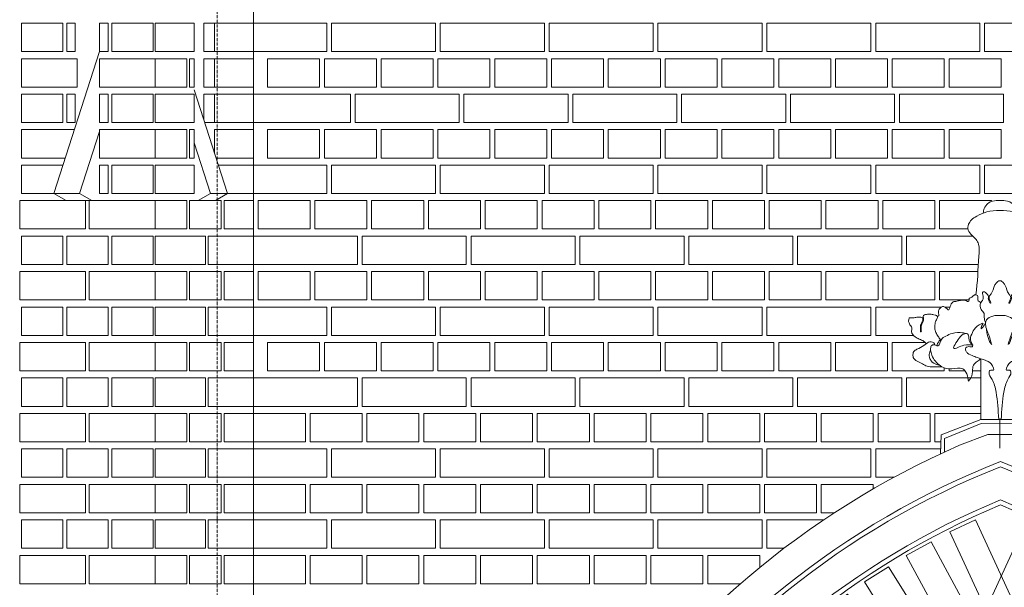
# Model space of a CAD drawing. Header units: millimetres. Extents: x -37887 to 94344, y -69777 to 116976.
# Tile 118 of 205: x 2328 to 4408, y 70309 to 71509. Entities that reach past the tile are written whole.
import ezdxf

# ---------------------------------------------------------------- set-up
doc = ezdxf.new("R2010")
doc.units = ezdxf.units.MM
doc.linetypes.add('Linia siatki', pattern=[19.05, 12.7, -3.175, 0, -3.175])
for name, color, linetype, lineweight in [('01_inwentaryzacja', 8, 'Continuous', 9), ('02_odbudowa', 7, 'Continuous', 30), ('S-GRID', 1, 'Continuous', 9)]:
    doc.layers.add(name, color=color, linetype=linetype, lineweight=lineweight)

# ---------------------------------------------------------------- blocks, each defined once
blk = doc.blocks.new('detal1')
at = {"layer": '01_inwentaryzacja'}
for points in [[(8588.4, 5472.7), (8589.1, 5503.1), (8652.9, 5527.9), (8723.4, 5527.9)], [(8653.3, 5521.5), (8594.6, 5497), (8594.6, 5475.6)], [(8653.3, 5521.5), (8717.6, 5521.6), (8723.4, 5527.9)], [(8715.2, 5503.7), (8663.8, 5503.7), (8618.8, 5486.4)]]:
    blk.add_lwpolyline(points, dxfattribs=at)
for points, knots in [([(8683.4, 5878.2), (8679.4, 5878.4), (8672.4, 5878.7), (8663.1, 5874), (8657.7, 5866.6), (8657, 5860.8), (8656.7, 5858.3)], [0, 0, 0, 0, 11.858726, 20.490357, 30.224994, 37.8541, 37.8541, 37.8541, 37.8541]), ([(8683.4, 5878.2), (8687.4, 5878.4), (8694.3, 5878.7), (8703.6, 5874), (8709.1, 5866.6), (8709.7, 5860.8), (8710.1, 5858.3)], [0, 0, 0, 0, 11.858726, 20.490357, 30.224994, 37.8541, 37.8541, 37.8541, 37.8541]), ([(8683.4, 5862.5), (8676.2, 5862.2), (8663.1, 5861.7), (8648, 5854.5), (8637.4, 5848.3), (8632.4, 5840.2), (8631.2, 5830.2), (8638.2, 5822.4), (8645.4, 5816.5), (8651.1, 5805.2), (8648.2, 5774.6), (8647.6, 5747.7), (8644.8, 5727.3)], [0, 0, 0, 0, 21.409296, 38.803988, 49.511007, 57.480669, 66.707623, 77.410631, 86.712385, 94.84864, 114.166965, 176.308874, 176.308874, 176.308874, 176.308874]), ([(8683.4, 5862.5), (8690.6, 5862.2), (8703.7, 5861.7), (8718.7, 5854.5), (8729.3, 5848.3), (8734.3, 5840.2), (8735.5, 5830.2), (8728.6, 5822.4), (8721.3, 5816.5), (8715.6, 5805.2), (8718.6, 5774.6), (8719.2, 5747.7), (8721.9, 5727.3)], [0, 0, 0, 0, 21.409296, 38.803988, 49.511007, 57.480669, 66.707623, 77.410631, 86.712385, 94.84864, 114.166965, 176.308874, 176.308874, 176.308874, 176.308874]), ([(8653.1, 5715), (8650.8, 5716.1), (8646.9, 5717.9), (8648.3, 5722.8), (8647.9, 5726.6), (8644.4, 5727.6), (8640.4, 5726.6), (8638.3, 5722.8), (8633.1, 5722), (8634.7, 5714.9), (8627.2, 5719), (8621.9, 5718.8), (8616.5, 5718), (8612.7, 5716.3), (8608.6, 5717.2), (8604, 5711.6), (8603.7, 5706.8), (8600.9, 5702.5), (8598, 5705.3), (8595.8, 5707.6), (8590.7, 5709.5), (8586.6, 5705.6), (8583.9, 5700.5), (8585.6, 5696.7), (8585.5, 5693.4), (8583.9, 5693), (8583.1, 5692.8)], [0, 0, 0, 0, 6.517218, 11.021475, 13.592712, 17.038698, 20.189528, 25.449573, 28.950705, 33.262111, 38.909425, 45.186925, 51.294188, 54.621273, 57.415891, 63.160436, 72.395757, 73.872412, 75.93412, 81.502489, 85.128047, 90.52411, 96.505671, 101.123252, 102.882234, 105.232537, 105.232537, 105.232537, 105.232537]), ([(8713.7, 5715), (8716, 5716.1), (8719.9, 5717.9), (8718.5, 5722.8), (8718.9, 5726.6), (8722.4, 5727.6), (8726.4, 5726.6), (8728.4, 5722.8), (8733.6, 5722), (8732, 5714.9), (8739.6, 5719), (8744.9, 5718.8), (8750.3, 5718), (8754, 5716.3), (8758.2, 5717.2), (8762.7, 5711.6), (8763, 5706.8), (8765.9, 5702.5), (8768.7, 5705.3), (8770.9, 5707.6), (8776.1, 5709.5), (8780.2, 5705.6), (8782.9, 5700.5), (8781.2, 5696.7), (8781.3, 5693.4), (8782.9, 5693), (8783.7, 5692.8)], [0, 0, 0, 0, 6.517218, 11.021475, 13.592712, 17.038698, 20.189528, 25.449573, 28.950705, 33.262111, 38.909425, 45.186925, 51.294188, 54.621273, 57.415891, 63.160436, 72.395757, 73.872412, 75.93412, 81.502489, 85.128047, 90.52411, 96.505671, 101.123252, 102.882234, 105.232537, 105.232537, 105.232537, 105.232537]), ([(8565.3, 5649.1), (8564.1, 5650.4), (8561.1, 5653.9), (8554.2, 5656.2), (8546.7, 5659.9), (8540.3, 5666.9), (8542.9, 5673), (8541.6, 5676.8), (8538.7, 5678.7), (8538.1, 5682.1), (8536.8, 5684.7), (8537.4, 5687.1), (8537.5, 5689), (8539, 5691.5), (8542.6, 5689.9), (8545.9, 5690.5), (8549.8, 5691.6), (8553.9, 5691.3), (8557.8, 5691.8), (8560.8, 5689.5), (8559, 5685.4), (8558.2, 5682.1), (8556, 5678.3), (8555.7, 5673.8), (8556.3, 5670.5), (8556.2, 5668), (8558, 5668.1), (8557.1, 5670.7), (8557.6, 5673.4), (8557.1, 5677), (8558.4, 5680.9), (8560.8, 5684.3), (8560.7, 5688), (8561, 5690.4), (8559.9, 5692.1), (8561.1, 5694.7), (8564.9, 5696.2), (8570.1, 5696.4), (8575.2, 5696), (8579.1, 5694.8), (8581.8, 5694.5), (8583.6, 5692.4), (8582.4, 5688.8), (8579.7, 5684.1), (8579.1, 5676.7), (8579, 5668.5), (8583.5, 5662.5), (8585.7, 5658.3), (8588.2, 5656), (8584.4, 5651.5), (8582.7, 5648.5), (8582.2, 5645.7)], [0, 0, 0, 0, 5.345847, 13.463796, 21.06049, 31.30438, 37.068535, 39.008121, 42.986605, 46.453575, 49.053228, 51.286457, 53.53869, 54.950388, 59.131783, 62.537444, 65.415583, 71.179317, 74.852768, 76.711995, 81.187274, 85.7781, 87.532297, 94.132496, 98.062949, 99.140867, 99.926106, 102.021656, 104.766984, 108.950052, 112.218393, 117.131517, 120.942777, 123.168979, 124.046077, 126.630863, 130.212618, 136.011354, 142.084485, 145.4588, 148.199267, 150.063454, 152.715149, 158.586977, 166.671626, 174.696391, 182.211711, 188.508938, 188.880095, 192.118857, 201.058586, 201.058586, 201.058586, 201.058586]), ([(8801.5, 5649.1), (8802.7, 5650.4), (8805.6, 5653.9), (8812.6, 5656.2), (8820, 5659.9), (8826.5, 5666.9), (8823.9, 5673), (8825.2, 5676.8), (8828.1, 5678.7), (8828.6, 5682.1), (8830, 5684.7), (8829.3, 5687.1), (8829.3, 5689), (8827.8, 5691.5), (8824.2, 5689.9), (8820.8, 5690.5), (8816.9, 5691.6), (8812.8, 5691.3), (8809, 5691.8), (8806, 5689.5), (8807.7, 5685.4), (8808.6, 5682.1), (8810.7, 5678.3), (8811, 5673.8), (8810.5, 5670.5), (8810.6, 5668), (8808.8, 5668.1), (8809.7, 5670.7), (8809.2, 5673.4), (8809.7, 5677), (8808.4, 5680.9), (8806, 5684.3), (8806.1, 5688), (8805.7, 5690.4), (8806.9, 5692.1), (8805.6, 5694.7), (8801.8, 5696.2), (8796.6, 5696.4), (8791.5, 5696), (8787.7, 5694.8), (8784.9, 5694.5), (8783.1, 5692.4), (8784.3, 5688.8), (8787.1, 5684.1), (8787.6, 5676.7), (8787.8, 5668.5), (8783.3, 5662.5), (8781.1, 5658.3), (8778.5, 5656), (8782.3, 5651.5), (8784.1, 5648.5), (8784.5, 5645.7)], [0, 0, 0, 0, 5.345847, 13.463796, 21.06049, 31.30438, 37.068535, 39.008121, 42.986605, 46.453575, 49.053228, 51.286457, 53.53869, 54.950388, 59.131783, 62.537444, 65.415583, 71.179317, 74.852768, 76.711995, 81.187274, 85.7781, 87.532297, 94.132496, 98.062949, 99.140867, 99.926106, 102.021656, 104.766984, 108.950052, 112.218393, 117.131517, 120.942777, 123.168979, 124.046077, 126.630863, 130.212618, 136.011354, 142.084485, 145.4588, 148.199267, 150.063454, 152.715149, 158.586977, 166.671626, 174.696391, 182.211711, 188.508938, 188.880095, 192.118857, 201.058586, 201.058586, 201.058586, 201.058586]), ([(8640.1, 5646.4), (8635.6, 5647.3), (8625.9, 5649.2), (8602.2, 5634.7), (8617.2, 5657.6), (8624.2, 5665.1), (8631.2, 5665.5), (8633, 5662.8), (8633.7, 5659.2), (8633.7, 5652.8), (8637.5, 5648.5), (8640.1, 5646.5)], [0, 0, 0, 0, 14.636318, 31.50699, 50.288339, 61.699803, 66.017307, 67.970353, 71.001482, 76.910415, 86.684511, 86.684511, 86.684511, 86.684511]), ([(8726.7, 5646.4), (8731.2, 5647.3), (8740.9, 5649.2), (8764.6, 5634.7), (8749.5, 5657.6), (8742.6, 5665.1), (8735.6, 5665.5), (8733.8, 5662.8), (8733, 5659.2), (8733.1, 5652.8), (8729.3, 5648.5), (8726.7, 5646.5)], [0, 0, 0, 0, 14.636318, 31.50699, 50.288339, 61.699803, 66.017307, 67.970353, 71.001482, 76.910415, 86.684511, 86.684511, 86.684511, 86.684511]), ([(8579, 5647.2), (8578.6, 5648.3), (8577.6, 5650.8), (8573.4, 5652.6), (8567.4, 5651.1), (8560.8, 5645.1), (8552.7, 5641.1), (8545.4, 5637.8), (8543.7, 5632.4), (8544.4, 5622.5), (8556.9, 5618.6), (8566.8, 5612.2), (8577.9, 5611.6), (8585.7, 5612), (8590.5, 5612.1)], [0, 0, 0, 0, 3.550937, 7.892496, 12.174499, 21.377252, 33.947343, 39.929336, 43.885293, 49.900794, 67.884588, 76.136755, 85.649781, 99.958062, 99.958062, 99.958062, 99.958062]), ([(8787.7, 5647.2), (8788.2, 5648.3), (8789.2, 5650.8), (8793.4, 5652.6), (8799.4, 5651.1), (8806, 5645.1), (8814, 5641.1), (8821.4, 5637.8), (8823.1, 5632.4), (8822.4, 5622.5), (8809.8, 5618.6), (8800, 5612.2), (8788.9, 5611.6), (8781.1, 5612), (8776.3, 5612.1)], [0, 0, 0, 0, 3.550937, 7.892496, 12.174499, 21.377252, 33.947343, 39.929336, 43.885293, 49.900794, 67.884588, 76.136755, 85.649781, 99.958062, 99.958062, 99.958062, 99.958062]), ([(8572.3, 5638.7), (8571.6, 5637.2), (8569.6, 5632.9), (8570.4, 5625.6), (8575.9, 5617.5), (8582.5, 5615.3), (8586.9, 5614.3)], [0, 0, 0, 0, 4.923365, 13.999383, 20.415212, 33.59326, 33.59326, 33.59326, 33.59326]), ([(8794.4, 5638.7), (8795.1, 5637.2), (8797.2, 5632.9), (8796.4, 5625.6), (8790.8, 5617.5), (8784.3, 5615.3), (8779.9, 5614.3)], [0, 0, 0, 0, 4.923365, 13.999383, 20.415212, 33.59326, 33.59326, 33.59326, 33.59326]), ([(8632.7, 5589.2), (8635, 5592), (8640, 5598), (8638.9, 5607.6), (8640.9, 5616), (8646.6, 5620.5), (8650.8, 5623.6), (8652.8, 5625.1)], [0, 0, 0, 0, 10.132665, 22.725873, 27.134252, 35.559999, 43.108799, 43.108799, 43.108799, 43.108799]), ([(8734, 5589.2), (8731.8, 5592), (8726.8, 5598), (8727.9, 5607.6), (8725.9, 5616), (8720.2, 5620.5), (8716, 5623.6), (8714, 5625.1)], [0, 0, 0, 0, 10.132665, 22.725873, 27.134252, 35.559999, 43.108799, 43.108799, 43.108799, 43.108799]), ([(8717.6, 5521.6), (8715.9, 5520.7), (8712.9, 5519), (8710.5, 5514.8), (8707, 5513.4), (8705.5, 5509.7), (8708.1, 5507.7), (8710.4, 5506.2), (8710.5, 5504.5), (8712.7, 5504.6), (8714.7, 5504.8), (8715.2, 5503.7)], [0, 0, 0, 0, 5.834987, 10.04087, 13.782834, 16.884069, 19.630685, 22.534102, 25.208855, 27.832914, 29.070527, 29.070527, 29.070527, 29.070527])]:
    blk.add_open_spline(points, degree=3, knots=knots, dxfattribs=at)
for points in [[(8660.3, 5682.3), (8658.1, 5691.4), (8657.9, 5697.5), (8653.2, 5704.1), (8652.3, 5714.1), (8655.9, 5719.8), (8656.2, 5725.1), (8656.5, 5732.2), (8658.7, 5732.2), (8661.2, 5730), (8665, 5725.1), (8664.5, 5721.2), (8665.9, 5718.2), (8668.1, 5713.8), (8668.9, 5713.8), (8668.1, 5716.3), (8667.2, 5718.7), (8666.1, 5721.2), (8666.1, 5724.8), (8669.2, 5728.9), (8674.7, 5742.3), (8677.7, 5746.3), (8682.9, 5749.9), (8683.4, 5749.9)], [(8706.2, 5682.4), (8708.4, 5691.5), (8708.6, 5697.5), (8713.3, 5704.2), (8714.1, 5714.1), (8710.5, 5719.9), (8710.3, 5725.1), (8710, 5732.3), (8707.8, 5732.3), (8705.3, 5730.1), (8701.4, 5725.1), (8702, 5721.2), (8700.6, 5718.2), (8698.4, 5713.8), (8697.6, 5713.8), (8698.4, 5716.3), (8699.2, 5718.8), (8700.3, 5721.2), (8700.3, 5724.8), (8697.3, 5729), (8691.7, 5742.3), (8688.8, 5746.3), (8683.6, 5749.9), (8683, 5749.9)], [(8670, 5648.1), (8664.9, 5664.1), (8660.3, 5682.3), (8660.8, 5684.9), (8680.9, 5694.5), (8683.4, 5694.4)], [(8696.6, 5648.1), (8701.7, 5664.1), (8706.2, 5682.4), (8705.7, 5685), (8685.7, 5694.5), (8683.1, 5694.4)], [(8681.4, 5527.9), (8677.1, 5571.7), (8670.6, 5591.9), (8665.8, 5603.7), (8666.4, 5605.7), (8671.8, 5606.5), (8672.8, 5606.5), (8672.8, 5610.1), (8664.7, 5620.5), (8648.4, 5626.3), (8641.2, 5629.1), (8631.5, 5634), (8628.7, 5637.9), (8628.7, 5642.6), (8631.7, 5644.3), (8638.1, 5644.1), (8639.4, 5644.6), (8639.5, 5647), (8637.8, 5650.8), (8635.9, 5656), (8639.4, 5667.2), (8646.7, 5676.9), (8656.3, 5681.2), (8654.5, 5678.2), (8653.2, 5674.8), (8653.1, 5673), (8654.2, 5673.8), (8656.3, 5676.2), (8657.8, 5678.1), (8660.3, 5682.3)], [(8685.3, 5527.9), (8689.6, 5571.7), (8696.1, 5591.9), (8700.8, 5603.7), (8700.3, 5605.7), (8694.8, 5606.5), (8693.9, 5606.5), (8693.9, 5610.1), (8702, 5620.5), (8718.2, 5626.3), (8725.5, 5629.1), (8735.2, 5634), (8738, 5637.9), (8738, 5642.6), (8734.9, 5644.3), (8728.5, 5644.1), (8727.2, 5644.6), (8727.1, 5647), (8728.9, 5650.8), (8730.7, 5656), (8727.3, 5667.2), (8720, 5676.9), (8710.4, 5681.2), (8712.2, 5678.2), (8713.5, 5674.8), (8713.5, 5673), (8712.5, 5673.8), (8710.4, 5676.2), (8708.9, 5678.1), (8706.3, 5682.3)], [(8629.8, 5665.3), (8623.6, 5666.5), (8607, 5665.6), (8596.5, 5661.2), (8589.5, 5655.9), (8583.7, 5645.7), (8582.2, 5645.7), (8580.1, 5646.8), (8576.9, 5647.3), (8574, 5646.4), (8572.3, 5641.5), (8573.5, 5633), (8585.8, 5615.1), (8606.4, 5608.8), (8623.8, 5608.8), (8628.9, 5603.7), (8632.4, 5591.5), (8632.7, 5589.2)], [(8661.8, 5672.2), (8662.9, 5664.3), (8664.3, 5659.1), (8666.8, 5652.5), (8670, 5648.1), (8670.2, 5648)], [(8704.5, 5672.3), (8703.5, 5664.4), (8702, 5659.2), (8699.6, 5652.5), (8696.4, 5648.1), (8696.2, 5648)], [(8737, 5665.3), (8743.2, 5666.5), (8759.8, 5665.6), (8770.2, 5661.2), (8777.2, 5655.9), (8783.1, 5645.7), (8784.6, 5645.7), (8786.7, 5646.8), (8789.9, 5647.3), (8792.8, 5646.4), (8794.5, 5641.5), (8793.2, 5633), (8781, 5615.1), (8760.3, 5608.8), (8743, 5608.8), (8737.9, 5603.7), (8734.3, 5591.5), (8734, 5589.2)]]:
    blk.add_spline(points, degree=3, dxfattribs=at)
blk = doc.blocks.new('*U101')
at = {"layer": '01_inwentaryzacja'}
blk.add_lwpolyline([(-60, -87.5), (-60, 87.5), (0, 87.5), (0, -87.5), (-60, -87.5)], dxfattribs=at)
blk = doc.blocks.new('*U102')
at = {"layer": '02_odbudowa', "color": 0, "linetype": 'ByBlock', "lineweight": -2, "rotation": 90}
blk.add_blockref('*U101', (3473.8, 2629.4), dxfattribs=at)
blk = doc.blocks.new('*U97')
at = {"layer": '02_odbudowa', "rotation": 270}
blk.add_blockref('*U102', (-2629.4, 3473.8), dxfattribs=at)
blk = doc.blocks.new('*U98')
at = {"layer": '02_odbudowa', "color": 0, "linetype": 'ByBlock', "lineweight": -2}
for p, rotation in [((4383.9, 4050.1), 24.71035605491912), ((4295.3, 4005.9), 28.33755849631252), ((4209.7, 3956.1), 31.96476093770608), ((4127.4, 3901.1), 35.59196337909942), ((4048.8, 3841), 39.21916582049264), ((3974.1, 3776), 42.84636826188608), ((3903.7, 3706.4), 46.47357070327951), ((3837.9, 3632.5), 50.10077314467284), ((3776.8, 3554.6), 53.72797558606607), ((3720.8, 3473), 57.35517802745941), ((3670.1, 3388), 60.98238046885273), ((3624.8, 3300), 64.60958291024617), ((3585.2, 3209.3), 68.23678535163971), ((3551.5, 3116.2), 71.86398779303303), ((3523.6, 3021.2), 75.49119023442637), ((3501.9, 2924.6), 79.1183926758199), ((3486.3, 2826.9), 82.74559511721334), ((3476.9, 2728.4), 86.37279755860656), ((3473.8, 2629.4), 90)]:
    blk.add_blockref('*U97', p, dxfattribs=dict(at, rotation=rotation))
blk = doc.blocks.new('*U103')
at = {"layer": '01_inwentaryzacja'}
blk.add_lwpolyline([(-60, -87.5), (-60, 87.5), (0, 87.5), (0, -87.5), (-60, -87.5)], dxfattribs=at)
blk = doc.blocks.new('*U104')
at = {"layer": '02_odbudowa', "color": 0, "linetype": 'ByBlock', "lineweight": -2, "rotation": 90}
blk.add_blockref('*U103', (3473.8, 2629.4), dxfattribs=at)
blk = doc.blocks.new('*U99')
at = {"layer": '02_odbudowa', "rotation": 270}
blk.add_blockref('*U104', (-2629.4, 3473.8), dxfattribs=at)
blk = doc.blocks.new('*U100')
at = {"layer": '02_odbudowa', "color": 0, "linetype": 'ByBlock', "lineweight": -2}
for p, rotation in [((4383.9, 4050.1), 24.71035605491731), ((4295.3, 4005.9), 28.33755849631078), ((4209.7, 3956.1), 31.96476093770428), ((4127.4, 3901.1), 35.59196337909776), ((4048.8, 3841), 39.21916582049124), ((3974.1, 3776), 42.84636826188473), ((3903.7, 3706.4), 46.47357070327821), ((3837.9, 3632.5), 50.1007731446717), ((3776.8, 3554.6), 53.72797558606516), ((3720.8, 3473), 57.35517802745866), ((3670.1, 3388), 60.98238046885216), ((3624.8, 3300), 64.60958291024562), ((3585.2, 3209.3), 68.23678535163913), ((3551.5, 3116.2), 71.86398779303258), ((3523.6, 3021.2), 75.49119023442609), ((3501.9, 2924.6), 79.11839267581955), ((3486.3, 2826.9), 82.74559511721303), ((3476.9, 2728.4), 86.3727975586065), ((3473.8, 2629.4), 90)]:
    blk.add_blockref('*U99', p, dxfattribs=dict(at, rotation=rotation))

msp = doc.modelspace()

# ---------------------------------------------------------------- linework, layer by layer
at = {"layer": '01_inwentaryzacja'}
for p, q in [((2821.3, 66791.6), (2821.3, 71801.6)), ((2496.5, 71441.6), (2399.7, 71141.6)), ((2696.1, 71361), (2766.9, 71141.6)), ((2496.5, 71272.9), (2454.1, 71141.6)), ((2696.1, 71248.6), (2730.7, 71141.6)), ((2399.7, 71141.6), (2454.1, 71141.6)), ((2399.7, 71141.6), (2425.6, 71126.6)), ((2454.1, 71141.6), (2480, 71126.6)), ((2730.7, 71141.6), (2704.8, 71126.6)), ((2766.9, 71141.6), (2730.7, 71141.6)), ((2766.9, 71141.6), (2741.1, 71126.6)), ((2425.6, 71126.6), (2480, 71126.6)), ((4358.6, 70664.2), (4358.6, 70792.2)), ((4396.3, 70664.2), (4401.5, 70664.2)), ((4398.9, 70664.2), (4398.9, 70603.5))]:
    msp.add_line(p, q, dxfattribs=at)
for points in [[(2331.6, 71441.6), (2331.6, 71501.6), (2419, 71501.6), (2419, 71441.6), (2331.6, 71441.6)], [(2426.9, 71441.6), (2426.9, 71501.6), (2444.8, 71501.6), (2444.8, 71441.6), (2426.9, 71441.6)], [(2514.4, 71441.6), (2514.4, 71501.6), (2496.5, 71501.6), (2496.5, 71441.6), (2514.4, 71441.6)], [(2609.8, 71441.6), (2609.8, 71501.6), (2522.3, 71501.6), (2522.3, 71441.6), (2609.8, 71441.6)], [(2613.8, 71441.6), (2613.8, 71501.6), (2696.1, 71501.6), (2696.1, 71441.6), (2613.8, 71441.6)], [(2717, 71441.6), (2738.9, 71441.6), (2738.9, 71501.6), (2717, 71501.6), (2717, 71441.6)], [(2738.9, 71441.6), (2738.9, 71501.6), (2821.3, 71501.6), (2821.3, 71441.6), (2738.9, 71441.6)], [(2821.3, 71501.6), (2821.3, 71441.6), (2976.3, 71441.6), (2976.3, 71501.6), (2821.3, 71501.6)], [(2986.3, 71501.6), (2986.3, 71441.6), (3206.3, 71441.6), (3206.3, 71501.6), (2986.3, 71501.6)], [(3216.3, 71501.6), (3216.3, 71441.6), (3436.3, 71441.6), (3436.3, 71501.6), (3216.3, 71501.6)], [(3446.3, 71501.6), (3446.3, 71441.6), (3666.3, 71441.6), (3666.3, 71501.6), (3446.3, 71501.6)], [(3676.3, 71501.6), (3676.3, 71441.6), (3896.3, 71441.6), (3896.3, 71501.6), (3676.3, 71501.6)], [(3906.3, 71501.6), (3906.3, 71441.6), (4126.3, 71441.6), (4126.3, 71501.6), (3906.3, 71501.6)], [(4136.3, 71501.6), (4136.3, 71441.6), (4356.3, 71441.6), (4356.3, 71501.6), (4136.3, 71501.6)], [(4366.3, 71501.6), (4366.3, 71441.6), (4586.3, 71441.6), (4586.3, 71501.6), (4366.3, 71501.6)], [(2331.6, 71366.6), (2448.8, 71366.6), (2448.8, 71426.6), (2331.6, 71426.6), (2331.6, 71366.6)], [(2496.5, 71366.6), (2613.8, 71366.6), (2613.8, 71426.6), (2496.5, 71426.6), (2496.5, 71366.6)], [(2680.5, 71366.6), (2613.8, 71366.6), (2613.8, 71426.6), (2680.5, 71426.6), (2680.5, 71366.6)], [(2696.1, 71366.6), (2686.6, 71366.6), (2686.6, 71426.6), (2696.1, 71426.6), (2696.1, 71366.6)], [(2717, 71366.6), (2738.9, 71366.6), (2738.9, 71426.6), (2717, 71426.6), (2717, 71366.6)], [(2738.9, 71366.6), (2738.9, 71426.6), (2821.3, 71426.6), (2821.3, 71366.6), (2738.9, 71366.6)], [(2961.3, 71426.6), (2961.3, 71366.6), (2851.3, 71366.6), (2851.3, 71426.6), (2961.3, 71426.6)], [(3081.3, 71426.6), (3081.3, 71366.6), (2971.3, 71366.6), (2971.3, 71426.6), (3081.3, 71426.6)], [(3201.3, 71426.6), (3201.3, 71366.6), (3091.3, 71366.6), (3091.3, 71426.6), (3201.3, 71426.6)], [(3321.3, 71426.6), (3321.3, 71366.6), (3211.3, 71366.6), (3211.3, 71426.6), (3321.3, 71426.6)], [(3441.3, 71426.6), (3441.3, 71366.6), (3331.3, 71366.6), (3331.3, 71426.6), (3441.3, 71426.6)], [(3561.3, 71426.6), (3561.3, 71366.6), (3451.3, 71366.6), (3451.3, 71426.6), (3561.3, 71426.6)], [(3681.3, 71426.6), (3681.3, 71366.6), (3571.3, 71366.6), (3571.3, 71426.6), (3681.3, 71426.6)], [(3801.3, 71426.6), (3801.3, 71366.6), (3691.3, 71366.6), (3691.3, 71426.6), (3801.3, 71426.6)], [(3921.3, 71426.6), (3921.3, 71366.6), (3811.3, 71366.6), (3811.3, 71426.6), (3921.3, 71426.6)], [(3931.3, 71426.6), (3931.3, 71366.6), (4041.3, 71366.6), (4041.3, 71426.6), (3931.3, 71426.6)], [(4051.3, 71426.6), (4051.3, 71366.6), (4161.3, 71366.6), (4161.3, 71426.6), (4051.3, 71426.6)], [(4171.3, 71426.6), (4171.3, 71366.6), (4281.3, 71366.6), (4281.3, 71426.6), (4171.3, 71426.6)], [(4291.3, 71426.6), (4291.3, 71366.6), (4401.3, 71366.6), (4401.3, 71426.6), (4291.3, 71426.6)], [(2331.6, 71291.6), (2331.6, 71351.6), (2419, 71351.6), (2419, 71291.6), (2331.6, 71291.6)], [(2426.9, 71291.6), (2426.9, 71351.6), (2444.8, 71351.6), (2444.8, 71291.6), (2426.9, 71291.6)], [(2514.4, 71291.6), (2514.4, 71351.6), (2496.5, 71351.6), (2496.5, 71291.6), (2514.4, 71291.6)], [(2609.8, 71291.6), (2609.8, 71351.6), (2522.3, 71351.6), (2522.3, 71291.6), (2609.8, 71291.6)], [(2613.8, 71291.6), (2613.8, 71351.6), (2696.1, 71351.6), (2696.1, 71291.6), (2613.8, 71291.6)], [(2718.5, 71291.6), (2738.9, 71291.6), (2738.9, 71351.6), (2717, 71351.6), (2717, 71296.3)], [(2738.9, 71291.6), (2738.9, 71351.6), (2821.3, 71351.6), (2821.3, 71291.6), (2738.9, 71291.6)], [(3026.3, 71351.6), (3026.3, 71291.6), (2821.3, 71291.6), (2821.3, 71351.6), (3026.3, 71351.6)], [(3256.3, 71351.6), (3256.3, 71291.6), (3036.3, 71291.6), (3036.3, 71351.6), (3256.3, 71351.6)], [(3486.3, 71351.6), (3486.3, 71291.6), (3266.3, 71291.6), (3266.3, 71351.6), (3486.3, 71351.6)], [(3716.3, 71351.6), (3716.3, 71291.6), (3496.3, 71291.6), (3496.3, 71351.6), (3716.3, 71351.6)], [(3946.3, 71351.6), (3946.3, 71291.6), (3726.3, 71291.6), (3726.3, 71351.6), (3946.3, 71351.6)], [(4176.3, 71351.6), (4176.3, 71291.6), (3956.3, 71291.6), (3956.3, 71351.6), (4176.3, 71351.6)], [(4406.3, 71351.6), (4406.3, 71291.6), (4186.3, 71291.6), (4186.3, 71351.6), (4406.3, 71351.6)], [(2443.3, 71276.6), (2331.6, 71276.6), (2331.6, 71216.6)], [(2496.5, 71216.6), (2613.8, 71216.6), (2613.8, 71276.6), (2496.5, 71276.6), (2496.5, 71216.6)], [(2680.5, 71216.6), (2613.8, 71216.6), (2613.8, 71276.6), (2680.5, 71276.6), (2680.5, 71216.6)], [(2696.1, 71216.6), (2686.6, 71216.6), (2686.6, 71276.6), (2696.1, 71276.6), (2696.1, 71216.6)], [(2738.9, 71228.5), (2738.9, 71276.6), (2821.3, 71276.6), (2821.3, 71216.6), (2742.7, 71216.6)], [(2961.3, 71276.6), (2961.3, 71216.6), (2851.3, 71216.6), (2851.3, 71276.6), (2961.3, 71276.6)], [(3081.3, 71276.6), (3081.3, 71216.6), (2971.3, 71216.6), (2971.3, 71276.6), (3081.3, 71276.6)], [(3201.3, 71276.6), (3201.3, 71216.6), (3091.3, 71216.6), (3091.3, 71276.6), (3201.3, 71276.6)], [(3321.3, 71276.6), (3321.3, 71216.6), (3211.3, 71216.6), (3211.3, 71276.6), (3321.3, 71276.6)], [(3441.3, 71276.6), (3441.3, 71216.6), (3331.3, 71216.6), (3331.3, 71276.6), (3441.3, 71276.6)], [(3561.3, 71276.6), (3561.3, 71216.6), (3451.3, 71216.6), (3451.3, 71276.6), (3561.3, 71276.6)], [(3681.3, 71276.6), (3681.3, 71216.6), (3571.3, 71216.6), (3571.3, 71276.6), (3681.3, 71276.6)], [(3801.3, 71276.6), (3801.3, 71216.6), (3691.3, 71216.6), (3691.3, 71276.6), (3801.3, 71276.6)], [(3921.3, 71276.6), (3921.3, 71216.6), (3811.3, 71216.6), (3811.3, 71276.6), (3921.3, 71276.6)], [(3931.3, 71276.6), (3931.3, 71216.6), (4041.3, 71216.6), (4041.3, 71276.6), (3931.3, 71276.6)], [(4051.3, 71276.6), (4051.3, 71216.6), (4161.3, 71216.6), (4161.3, 71276.6), (4051.3, 71276.6)], [(4171.3, 71276.6), (4171.3, 71216.6), (4281.3, 71216.6), (4281.3, 71276.6), (4171.3, 71276.6)], [(4291.3, 71276.6), (4291.3, 71216.6), (4401.3, 71216.6), (4401.3, 71276.6), (4291.3, 71276.6)], [(2331.6, 71216.6), (2423.9, 71216.6)], [(2419, 71201.2), (2419, 71201.6), (2331.6, 71201.6), (2331.6, 71141.6), (2419, 71141.6)], [(2514.4, 71141.6), (2514.4, 71201.6), (2496.5, 71201.6), (2496.5, 71141.6), (2514.4, 71141.6)], [(2609.8, 71141.6), (2609.8, 71201.6), (2522.3, 71201.6), (2522.3, 71141.6), (2609.8, 71141.6)], [(2613.8, 71141.6), (2613.8, 71201.6), (2696.1, 71201.6), (2696.1, 71141.6), (2613.8, 71141.6)], [(2747.6, 71201.6), (2821.3, 71201.6), (2821.3, 71141.6), (2738.9, 71141.6)], [(2821.3, 71201.6), (2821.3, 71141.6), (2976.3, 71141.6), (2976.3, 71201.6), (2821.3, 71201.6)], [(2986.3, 71201.6), (2986.3, 71141.6), (3206.3, 71141.6), (3206.3, 71201.6), (2986.3, 71201.6)], [(3216.3, 71201.6), (3216.3, 71141.6), (3436.3, 71141.6), (3436.3, 71201.6), (3216.3, 71201.6)], [(3446.3, 71201.6), (3446.3, 71141.6), (3666.3, 71141.6), (3666.3, 71201.6), (3446.3, 71201.6)], [(3676.3, 71201.6), (3676.3, 71141.6), (3896.3, 71141.6), (3896.3, 71201.6), (3676.3, 71201.6)], [(3906.3, 71201.6), (3906.3, 71141.6), (4126.3, 71141.6), (4126.3, 71201.6), (3906.3, 71201.6)], [(4136.3, 71201.6), (4136.3, 71141.6), (4356.3, 71141.6), (4356.3, 71201.6), (4136.3, 71201.6)], [(4366.3, 71201.6), (4366.3, 71141.6), (4586.3, 71141.6), (4586.3, 71201.6), (4366.3, 71201.6)], [(2327.6, 71066.6), (2466.7, 71066.6), (2466.7, 71126.6), (2327.6, 71126.6), (2327.6, 71066.6)], [(2474.6, 71066.6), (2613.8, 71066.6), (2613.8, 71126.6), (2474.6, 71126.6), (2474.6, 71066.6)], [(2680.5, 71066.6), (2613.8, 71066.6), (2613.8, 71126.6), (2680.5, 71126.6), (2680.5, 71066.6)], [(2753.3, 71066.6), (2686.6, 71066.6), (2686.6, 71126.6), (2753.3, 71126.6), (2753.3, 71066.6)], [(2821.3, 71066.6), (2759.4, 71066.6), (2759.4, 71126.6), (2821.3, 71126.6), (2821.3, 71066.6)], [(2831.3, 71126.6), (2831.3, 71066.6), (2941.3, 71066.6), (2941.3, 71126.6), (2831.3, 71126.6)], [(2951.3, 71126.6), (2951.3, 71066.6), (3061.3, 71066.6), (3061.3, 71126.6), (2951.3, 71126.6)], [(3071.3, 71126.6), (3071.3, 71066.6), (3181.3, 71066.6), (3181.3, 71126.6), (3071.3, 71126.6)], [(3191.3, 71126.6), (3191.3, 71066.6), (3301.3, 71066.6), (3301.3, 71126.6), (3191.3, 71126.6)], [(3311.3, 71126.6), (3311.3, 71066.6), (3421.3, 71066.6), (3421.3, 71126.6), (3311.3, 71126.6)], [(3431.3, 71126.6), (3431.3, 71066.6), (3541.3, 71066.6), (3541.3, 71126.6), (3431.3, 71126.6)], [(3551.3, 71126.6), (3551.3, 71066.6), (3661.3, 71066.6), (3661.3, 71126.6), (3551.3, 71126.6)], [(3671.3, 71126.6), (3671.3, 71066.6), (3781.3, 71066.6), (3781.3, 71126.6), (3671.3, 71126.6)], [(3791.3, 71126.6), (3791.3, 71066.6), (3901.3, 71066.6), (3901.3, 71126.6), (3791.3, 71126.6)], [(3911.3, 71126.6), (3911.3, 71066.6), (4021.3, 71066.6), (4021.3, 71126.6), (3911.3, 71126.6)], [(4031.3, 71126.6), (4031.3, 71066.6), (4141.3, 71066.6), (4141.3, 71126.6), (4031.3, 71126.6)], [(4151.3, 71126.6), (4151.3, 71066.6), (4261.3, 71066.6), (4261.3, 71126.6), (4151.3, 71126.6)], [(4271.3, 71126.6), (4271.3, 71066.6), (4331.3, 71066.6)], [(4381.3, 71125.1), (4381.3, 71126.6), (4271.3, 71126.6)], [(2419, 70991.6), (2419, 71051.6), (2331.6, 71051.6), (2331.6, 70991.6), (2419, 70991.6)], [(2514.4, 70991.6), (2514.4, 71051.6), (2426.9, 71051.6), (2426.9, 70991.6), (2514.4, 70991.6)], [(2609.8, 70991.6), (2609.8, 71051.6), (2522.3, 71051.6), (2522.3, 70991.6), (2609.8, 70991.6)], [(2613.8, 70991.6), (2613.8, 71051.6), (2719.9, 71051.6), (2719.9, 70991.6), (2613.8, 70991.6)], [(2726, 70991.6), (2726, 71051.6), (2821.3, 71051.6), (2821.3, 70991.6), (2726, 70991.6)], [(2821.3, 71051.6), (2821.3, 70991.6), (3041.3, 70991.6), (3041.3, 71051.6), (2821.3, 71051.6)], [(3051.3, 71051.6), (3051.3, 70991.6), (3271.3, 70991.6), (3271.3, 71051.6), (3051.3, 71051.6)], [(3281.3, 71051.6), (3281.3, 70991.6), (3501.3, 70991.6), (3501.3, 71051.6), (3281.3, 71051.6)], [(3511.3, 71051.6), (3511.3, 70991.6), (3731.3, 70991.6), (3731.3, 71051.6), (3511.3, 71051.6)], [(3741.3, 71051.6), (3741.3, 70991.6), (3961.3, 70991.6), (3961.3, 71051.6), (3741.3, 71051.6)], [(3971.3, 71051.6), (3971.3, 70991.6), (4191.3, 70991.6), (4191.3, 71051.6), (3971.3, 71051.6)], [(4201.3, 71051.6), (4201.3, 70991.6), (4353.2, 70991.6)], [(4341.2, 71051.6), (4201.3, 71051.6)], [(2327.6, 70916.6), (2466.7, 70916.6), (2466.7, 70976.6), (2327.6, 70976.6), (2327.6, 70916.6)], [(2474.6, 70916.6), (2613.8, 70916.6), (2613.8, 70976.6), (2474.6, 70976.6), (2474.6, 70916.6)], [(2680.5, 70916.6), (2613.8, 70916.6), (2613.8, 70976.6), (2680.5, 70976.6), (2680.5, 70916.6)], [(2753.3, 70916.6), (2686.6, 70916.6), (2686.6, 70976.6), (2753.3, 70976.6), (2753.3, 70916.6)], [(2821.3, 70916.6), (2759.4, 70916.6), (2759.4, 70976.6), (2821.3, 70976.6), (2821.3, 70916.6)], [(2831.3, 70976.6), (2831.3, 70916.6), (2941.3, 70916.6), (2941.3, 70976.6), (2831.3, 70976.6)], [(2951.3, 70976.6), (2951.3, 70916.6), (3061.3, 70916.6), (3061.3, 70976.6), (2951.3, 70976.6)], [(3071.3, 70976.6), (3071.3, 70916.6), (3181.3, 70916.6), (3181.3, 70976.6), (3071.3, 70976.6)], [(3191.3, 70976.6), (3191.3, 70916.6), (3301.3, 70916.6), (3301.3, 70976.6), (3191.3, 70976.6)], [(3311.3, 70976.6), (3311.3, 70916.6), (3421.3, 70916.6), (3421.3, 70976.6), (3311.3, 70976.6)], [(3431.3, 70976.6), (3431.3, 70916.6), (3541.3, 70916.6), (3541.3, 70976.6), (3431.3, 70976.6)], [(3551.3, 70976.6), (3551.3, 70916.6), (3661.3, 70916.6), (3661.3, 70976.6), (3551.3, 70976.6)], [(3671.3, 70976.6), (3671.3, 70916.6), (3781.3, 70916.6), (3781.3, 70976.6), (3671.3, 70976.6)], [(3791.3, 70976.6), (3791.3, 70916.6), (3901.3, 70916.6), (3901.3, 70976.6), (3791.3, 70976.6)], [(3911.3, 70976.6), (3911.3, 70916.6), (4021.3, 70916.6), (4021.3, 70976.6), (3911.3, 70976.6)], [(4031.3, 70976.6), (4031.3, 70916.6), (4141.3, 70916.6), (4141.3, 70976.6), (4031.3, 70976.6)], [(4151.3, 70976.6), (4151.3, 70916.6), (4261.3, 70916.6), (4261.3, 70976.6), (4151.3, 70976.6)], [(4271.3, 70976.6), (4271.3, 70916.6), (4333.5, 70916.6)], [(4352.3, 70976.6), (4271.3, 70976.6)], [(2419, 70841.6), (2419, 70901.6), (2331.6, 70901.6), (2331.6, 70841.6), (2419, 70841.6)], [(2514.4, 70841.6), (2514.4, 70901.6), (2426.9, 70901.6), (2426.9, 70841.6), (2514.4, 70841.6)], [(2609.8, 70841.6), (2609.8, 70901.6), (2522.3, 70901.6), (2522.3, 70841.6), (2609.8, 70841.6)], [(2613.8, 70841.6), (2613.8, 70901.6), (2719.9, 70901.6), (2719.9, 70841.6), (2613.8, 70841.6)], [(2726, 70841.6), (2726, 70901.6), (2821.3, 70901.6), (2821.3, 70841.6), (2726, 70841.6)], [(2821.3, 70901.6), (2821.3, 70841.6), (2976.3, 70841.6), (2976.3, 70901.6), (2821.3, 70901.6)], [(2986.3, 70901.6), (2986.3, 70841.6), (3206.3, 70841.6), (3206.3, 70901.6), (2986.3, 70901.6)], [(3216.3, 70901.6), (3216.3, 70841.6), (3436.3, 70841.6), (3436.3, 70901.6), (3216.3, 70901.6)], [(3446.3, 70901.6), (3446.3, 70841.6), (3666.3, 70841.6), (3666.3, 70901.6), (3446.3, 70901.6)], [(3676.3, 70901.6), (3676.3, 70841.6), (3896.3, 70841.6), (3896.3, 70901.6), (3676.3, 70901.6)], [(3906.3, 70901.6), (3906.3, 70841.6), (4126.3, 70841.6), (4126.3, 70901.6), (3906.3, 70901.6)], [(4136.3, 70901.6), (4136.3, 70841.6), (4216.1, 70841.6)], [(4274.5, 70901.6), (4136.3, 70901.6)], [(4293.5, 70901.6), (4282.2, 70901.6)], [(2327.6, 70766.6), (2466.7, 70766.6), (2466.7, 70826.6), (2327.6, 70826.6), (2327.6, 70766.6)], [(2474.6, 70766.6), (2613.8, 70766.6), (2613.8, 70826.6), (2474.6, 70826.6), (2474.6, 70766.6)], [(2680.5, 70766.6), (2613.8, 70766.6), (2613.8, 70826.6), (2680.5, 70826.6), (2680.5, 70766.6)], [(2753.3, 70766.6), (2686.6, 70766.6), (2686.6, 70826.6), (2753.3, 70826.6), (2753.3, 70766.6)], [(2821.3, 70766.6), (2759.4, 70766.6), (2759.4, 70826.6), (2821.3, 70826.6), (2821.3, 70766.6)], [(2961.3, 70826.6), (2961.3, 70766.6), (2851.3, 70766.6), (2851.3, 70826.6), (2961.3, 70826.6)], [(3081.3, 70826.6), (3081.3, 70766.6), (2971.3, 70766.6), (2971.3, 70826.6), (3081.3, 70826.6)], [(3201.3, 70826.6), (3201.3, 70766.6), (3091.3, 70766.6), (3091.3, 70826.6), (3201.3, 70826.6)], [(3321.3, 70826.6), (3321.3, 70766.6), (3211.3, 70766.6), (3211.3, 70826.6), (3321.3, 70826.6)], [(3441.3, 70826.6), (3441.3, 70766.6), (3331.3, 70766.6), (3331.3, 70826.6), (3441.3, 70826.6)], [(3561.3, 70826.6), (3561.3, 70766.6), (3451.3, 70766.6), (3451.3, 70826.6), (3561.3, 70826.6)], [(3681.3, 70826.6), (3681.3, 70766.6), (3571.3, 70766.6), (3571.3, 70826.6), (3681.3, 70826.6)], [(3801.3, 70826.6), (3801.3, 70766.6), (3691.3, 70766.6), (3691.3, 70826.6), (3801.3, 70826.6)], [(3921.3, 70826.6), (3921.3, 70766.6), (3811.3, 70766.6), (3811.3, 70826.6), (3921.3, 70826.6)], [(4041.3, 70826.6), (4041.3, 70766.6), (3931.3, 70766.6), (3931.3, 70826.6), (4041.3, 70826.6)], [(4161.3, 70826.6), (4161.3, 70766.6), (4051.3, 70766.6), (4051.3, 70826.6), (4161.3, 70826.6)], [(4281.3, 70773.2), (4281.3, 70766.6), (4171.3, 70766.6), (4171.3, 70826.6), (4240.8, 70826.6)], [(4325.3, 70766.6), (4291.3, 70766.6), (4291.3, 70771)], [(4358.6, 70766.6), (4340.7, 70766.6)], [(2419, 70691.6), (2419, 70751.6), (2331.6, 70751.6), (2331.6, 70691.6), (2419, 70691.6)], [(2514.4, 70691.6), (2514.4, 70751.6), (2426.9, 70751.6), (2426.9, 70691.6), (2514.4, 70691.6)], [(2609.8, 70691.6), (2609.8, 70751.6), (2522.3, 70751.6), (2522.3, 70691.6), (2609.8, 70691.6)], [(2613.8, 70691.6), (2613.8, 70751.6), (2719.9, 70751.6), (2719.9, 70691.6), (2613.8, 70691.6)], [(2726, 70691.6), (2726, 70751.6), (2821.3, 70751.6), (2821.3, 70691.6), (2726, 70691.6)], [(2821.3, 70751.6), (2821.3, 70691.6), (3041.3, 70691.6), (3041.3, 70751.6), (2821.3, 70751.6)], [(3051.3, 70751.6), (3051.3, 70691.6), (3271.3, 70691.6), (3271.3, 70751.6), (3051.3, 70751.6)], [(3281.3, 70751.6), (3281.3, 70691.6), (3501.3, 70691.6), (3501.3, 70751.6), (3281.3, 70751.6)], [(3511.3, 70751.6), (3511.3, 70691.6), (3731.3, 70691.6), (3731.3, 70751.6), (3511.3, 70751.6)], [(3741.3, 70751.6), (3741.3, 70691.6), (3961.3, 70691.6), (3961.3, 70751.6), (3741.3, 70751.6)], [(3971.3, 70751.6), (3971.3, 70691.6), (4191.3, 70691.6), (4191.3, 70751.6), (3971.3, 70751.6)], [(4201.3, 70751.6), (4201.3, 70691.6), (4358.6, 70691.6)], [(4358.6, 70751.6), (4201.3, 70751.6)], [(2327.6, 70616.6), (2466.7, 70616.6), (2466.7, 70676.6), (2327.6, 70676.6), (2327.6, 70616.6)], [(2474.6, 70616.6), (2613.8, 70616.6), (2613.8, 70676.6), (2474.6, 70676.6), (2474.6, 70616.6)], [(2680.5, 70616.6), (2613.8, 70616.6), (2613.8, 70676.6), (2680.5, 70676.6), (2680.5, 70616.6)], [(2753.3, 70616.6), (2686.6, 70616.6), (2686.6, 70676.6), (2753.3, 70676.6), (2753.3, 70616.6)], [(2821.3, 70616.6), (2759.4, 70616.6), (2759.4, 70676.6), (2821.3, 70676.6), (2821.3, 70616.6)], [(2931.3, 70676.6), (2931.3, 70616.6), (2821.3, 70616.6), (2821.3, 70676.6), (2931.3, 70676.6)], [(3051.3, 70676.6), (3051.3, 70616.6), (2941.3, 70616.6), (2941.3, 70676.6), (3051.3, 70676.6)], [(3171.3, 70676.6), (3171.3, 70616.6), (3061.3, 70616.6), (3061.3, 70676.6), (3171.3, 70676.6)], [(3291.3, 70676.6), (3291.3, 70616.6), (3181.3, 70616.6), (3181.3, 70676.6), (3291.3, 70676.6)], [(3411.3, 70676.6), (3411.3, 70616.6), (3301.3, 70616.6), (3301.3, 70676.6), (3411.3, 70676.6)], [(3531.3, 70676.6), (3531.3, 70616.6), (3421.3, 70616.6), (3421.3, 70676.6), (3531.3, 70676.6)], [(3651.3, 70676.6), (3651.3, 70616.6), (3541.3, 70616.6), (3541.3, 70676.6), (3651.3, 70676.6)], [(3771.3, 70676.6), (3771.3, 70616.6), (3661.3, 70616.6), (3661.3, 70676.6), (3771.3, 70676.6)], [(3891.3, 70676.6), (3891.3, 70616.6), (3781.3, 70616.6), (3781.3, 70676.6), (3891.3, 70676.6)], [(4011.3, 70676.6), (4011.3, 70616.6), (3901.3, 70616.6), (3901.3, 70676.6), (4011.3, 70676.6)], [(4131.3, 70676.6), (4131.3, 70616.6), (4021.3, 70616.6), (4021.3, 70676.6), (4131.3, 70676.6)], [(4251.3, 70676.6), (4251.3, 70616.6), (4141.3, 70616.6), (4141.3, 70676.6), (4251.3, 70676.6)], [(4274.2, 70616.6), (4261.3, 70616.6), (4261.3, 70676.6), (4358.6, 70676.6)], [(2419, 70541.6), (2419, 70601.6), (2331.6, 70601.6), (2331.6, 70541.6), (2419, 70541.6)], [(2514.4, 70541.6), (2514.4, 70601.6), (2426.9, 70601.6), (2426.9, 70541.6), (2514.4, 70541.6)], [(2609.8, 70541.6), (2609.8, 70601.6), (2522.3, 70601.6), (2522.3, 70541.6), (2609.8, 70541.6)], [(2613.8, 70541.6), (2613.8, 70601.6), (2719.9, 70601.6), (2719.9, 70541.6), (2613.8, 70541.6)], [(2726, 70541.6), (2726, 70601.6), (2821.3, 70601.6), (2821.3, 70541.6), (2726, 70541.6)], [(2821.3, 70601.6), (2821.3, 70541.6), (2976.3, 70541.6), (2976.3, 70601.6), (2821.3, 70601.6)], [(2986.3, 70601.6), (2986.3, 70541.6), (3206.3, 70541.6), (3206.3, 70601.6), (2986.3, 70601.6)], [(3216.3, 70601.6), (3216.3, 70541.6), (3436.3, 70541.6), (3436.3, 70601.6), (3216.3, 70601.6)], [(3446.3, 70601.6), (3446.3, 70541.6), (3666.3, 70541.6), (3666.3, 70601.6), (3446.3, 70601.6)], [(3676.3, 70601.6), (3676.3, 70541.6), (3896.3, 70541.6), (3896.3, 70601.6), (3676.3, 70601.6)], [(3906.3, 70601.6), (3906.3, 70541.6), (4126.3, 70541.6), (4126.3, 70601.6), (3906.3, 70601.6)], [(4136.3, 70601.6), (4136.3, 70541.6), (4174.8, 70541.6)], [(4273.8, 70601.6), (4136.3, 70601.6)], [(2327.6, 70466.6), (2466.7, 70466.6), (2466.7, 70526.6), (2327.6, 70526.6), (2327.6, 70466.6)], [(2474.6, 70466.6), (2613.8, 70466.6), (2613.8, 70526.6), (2474.6, 70526.6), (2474.6, 70466.6)], [(2680.5, 70466.6), (2613.8, 70466.6), (2613.8, 70526.6), (2680.5, 70526.6), (2680.5, 70466.6)], [(2753.3, 70466.6), (2686.6, 70466.6), (2686.6, 70526.6), (2753.3, 70526.6), (2753.3, 70466.6)], [(2821.3, 70466.6), (2759.4, 70466.6), (2759.4, 70526.6), (2821.3, 70526.6), (2821.3, 70466.6)], [(2931.3, 70526.6), (2931.3, 70466.6), (2821.3, 70466.6), (2821.3, 70526.6), (2931.3, 70526.6)], [(3051.3, 70526.6), (3051.3, 70466.6), (2941.3, 70466.6), (2941.3, 70526.6), (3051.3, 70526.6)], [(3171.3, 70526.6), (3171.3, 70466.6), (3061.3, 70466.6), (3061.3, 70526.6), (3171.3, 70526.6)], [(3291.3, 70526.6), (3291.3, 70466.6), (3181.3, 70466.6), (3181.3, 70526.6), (3291.3, 70526.6)], [(3411.3, 70526.6), (3411.3, 70466.6), (3301.3, 70466.6), (3301.3, 70526.6), (3411.3, 70526.6)], [(3531.3, 70526.6), (3531.3, 70466.6), (3421.3, 70466.6), (3421.3, 70526.6), (3531.3, 70526.6)], [(3651.3, 70526.6), (3651.3, 70466.6), (3541.3, 70466.6), (3541.3, 70526.6), (3651.3, 70526.6)], [(3771.3, 70526.6), (3771.3, 70466.6), (3661.3, 70466.6), (3661.3, 70526.6), (3771.3, 70526.6)], [(3891.3, 70526.6), (3891.3, 70466.6), (3781.3, 70466.6), (3781.3, 70526.6), (3891.3, 70526.6)], [(4011.3, 70526.6), (4011.3, 70466.6), (3901.3, 70466.6), (3901.3, 70526.6), (4011.3, 70526.6)], [(4049, 70466.6), (4021.3, 70466.6), (4021.3, 70526.6), (4131.3, 70526.6)], [(4131.3, 70526.6), (4131.3, 70517.1)], [(2419, 70391.6), (2419, 70451.6), (2331.6, 70451.6), (2331.6, 70391.6), (2419, 70391.6)], [(2514.4, 70391.6), (2514.4, 70451.6), (2426.9, 70451.6), (2426.9, 70391.6), (2514.4, 70391.6)], [(2609.8, 70391.6), (2609.8, 70451.6), (2522.3, 70451.6), (2522.3, 70391.6), (2609.8, 70391.6)], [(2613.8, 70391.6), (2613.8, 70451.6), (2719.9, 70451.6), (2719.9, 70391.6), (2613.8, 70391.6)], [(2726, 70391.6), (2726, 70451.6), (2821.3, 70451.6), (2821.3, 70391.6), (2726, 70391.6)], [(2821.3, 70451.6), (2821.3, 70391.6), (2976.3, 70391.6), (2976.3, 70451.6), (2821.3, 70451.6)], [(2986.3, 70451.6), (2986.3, 70391.6), (3206.3, 70391.6), (3206.3, 70451.6), (2986.3, 70451.6)], [(3216.3, 70451.6), (3216.3, 70391.6), (3436.3, 70391.6), (3436.3, 70451.6), (3216.3, 70451.6)], [(3446.3, 70451.6), (3446.3, 70391.6), (3666.3, 70391.6), (3666.3, 70451.6), (3446.3, 70451.6)], [(3676.3, 70451.6), (3676.3, 70391.6), (3896.3, 70391.6), (3896.3, 70451.6), (3676.3, 70451.6)], [(3906.3, 70451.6), (3906.3, 70391.6), (3942.7, 70391.6)], [(4026.4, 70451.6), (3906.3, 70451.6)], [(2327.6, 70316.6), (2466.7, 70316.6), (2466.7, 70376.6), (2327.6, 70376.6), (2327.6, 70316.6)], [(2474.6, 70316.6), (2613.8, 70316.6), (2613.8, 70376.6), (2474.6, 70376.6), (2474.6, 70316.6)], [(2680.5, 70316.6), (2613.8, 70316.6), (2613.8, 70376.6), (2680.5, 70376.6), (2680.5, 70316.6)], [(2753.3, 70316.6), (2686.6, 70316.6), (2686.6, 70376.6), (2753.3, 70376.6), (2753.3, 70316.6)], [(2821.3, 70316.6), (2759.4, 70316.6), (2759.4, 70376.6), (2821.3, 70376.6), (2821.3, 70316.6)], [(2931.3, 70376.6), (2931.3, 70316.6), (2821.3, 70316.6), (2821.3, 70376.6), (2931.3, 70376.6)], [(3051.3, 70376.6), (3051.3, 70316.6), (2941.3, 70316.6), (2941.3, 70376.6), (3051.3, 70376.6)], [(3171.3, 70376.6), (3171.3, 70316.6), (3061.3, 70316.6), (3061.3, 70376.6), (3171.3, 70376.6)], [(3291.3, 70376.6), (3291.3, 70316.6), (3181.3, 70316.6), (3181.3, 70376.6), (3291.3, 70376.6)], [(3411.3, 70376.6), (3411.3, 70316.6), (3301.3, 70316.6), (3301.3, 70376.6), (3411.3, 70376.6)], [(3531.3, 70376.6), (3531.3, 70316.6), (3421.3, 70316.6), (3421.3, 70376.6), (3531.3, 70376.6)], [(3651.3, 70376.6), (3651.3, 70316.6), (3541.3, 70316.6), (3541.3, 70376.6), (3651.3, 70376.6)], [(3771.3, 70376.6), (3771.3, 70316.6), (3661.3, 70316.6), (3661.3, 70376.6), (3771.3, 70376.6)], [(3850.5, 70316.6), (3781.3, 70316.6), (3781.3, 70376.6), (3891.3, 70376.6)], [(3891.3, 70376.6), (3891.3, 70351)]]:
    msp.add_lwpolyline(points, dxfattribs=at)
for centre, radius, start, end in [((5037.6, 68951.6), 1809, 113.5897, 180), ((5037.6, 68951.6), 1743.9, 111.4485, 180), ((3762.3, 68951.6), 1743.9, 0, 68.5515), ((5037.6, 68951.6), 1733.9, 111.5783, 180), ((3762.3, 68951.6), 1733.9, 0, 68.4217), ((5037.6, 68951.6), 1669, 112.4617, 180), ((3762.3, 68951.6), 1669, 0, 67.5383), ((5037.6, 68951.6), 1659, 112.6046, 180), ((3762.3, 68951.6), 1659, 0, 67.3954)]:
    msp.add_arc(centre, radius, start, end, dxfattribs=at)
at = {"layer": 'S-GRID', "linetype": 'Linia siatki', "ltscale": 0.5}
msp.add_line((2744.6, 64947.8), (2744.6, 74790.3), dxfattribs=at)

# ---------------------------------------------------------------- block references
at = {"layer": '01_inwentaryzacja', "xscale": 1.32, "yscale": 1.32, "zscale": 1.32}
msp.add_blockref('detal1', (-7063.1, 63367.3), dxfattribs=at)
at = {"layer": '02_odbudowa'}
msp.add_blockref('*U98', (0, 66322.1), dxfattribs=at)
at = {"layer": '02_odbudowa', "xscale": -1}
msp.add_blockref('*U100', (8803.4, 66322.1), dxfattribs=at)

doc.saveas('drawing.dxf')
